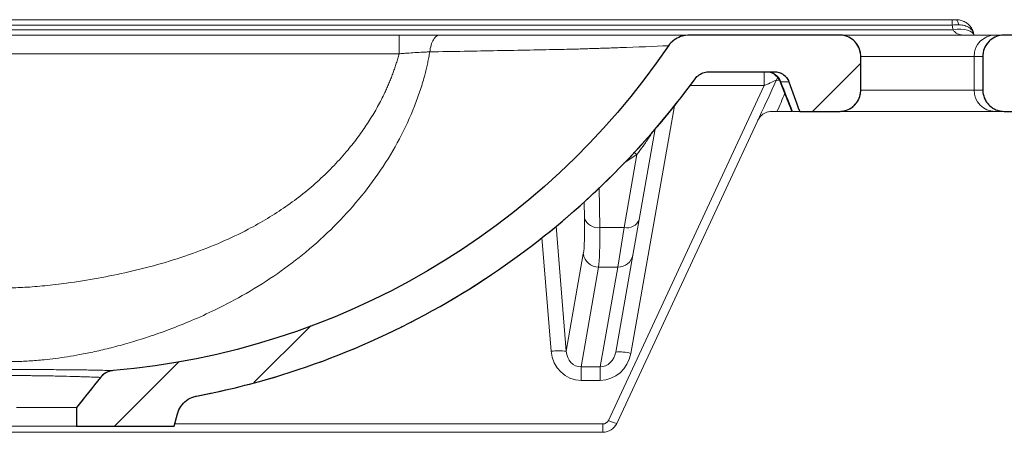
# Model space of a CAD drawing. Header units: millimetres. Extents: x 0 to 415, y 0 to 292.
# Tile 13 of 14: x 280 to 326, y 222 to 241. Entities that reach past the tile are written whole.
import ezdxf

# ---------------------------------------------------------------- set-up
doc = ezdxf.new("R2010")
doc.units = ezdxf.units.MM
doc.layers.add('SLD-0', color=179, linetype='Continuous')

# ---------------------------------------------------------------- blocks, each defined once
blk = doc.blocks.new('SW_HATCH_0')
at = {"color": 0, "linetype": 'Continuous', "lineweight": 18}
for p, q in [((0, 0), (-2.255, -2.255)), ((-25.743, -12.272), (-28.403, -14.933)), ((-31.922, -13.961), (-34.929, -16.969))]:
    blk.add_line(p, q, dxfattribs=at)

msp = doc.modelspace()

# ---------------------------------------------------------------- linework, layer by layer
at = {"layer": 'SLD-0', "color": 179, "linetype": 'Continuous', "lineweight": 18}
for p, q in [((235.312, 240.79), (323.864, 240.79)), ((323.864, 240.542), (323.864, 240.79)), ((324.04, 240.79), (324.06, 240.786)), ((324.06, 240.786), (324.08, 240.773)), ((324.08, 240.773), (324.099, 240.753)), ((324.099, 240.753), (324.117, 240.725)), ((324.117, 240.725), (324.133, 240.691)), ((324.133, 240.691), (324.148, 240.65)), ((324.148, 240.65), (324.161, 240.603)), ((324.161, 240.603), (324.171, 240.552)), ((235.275, 240.323), (323.901, 240.323)), ((323.864, 240.542), (235.312, 240.542)), ((261.204, 240.075), (297.972, 240.075)), ((311.601, 240.075), (318.581, 240.075)), ((318.581, 240.075), (318.588, 240.075)), ((318.581, 240.075), (325.877, 240.075)), ((325.877, 240.075), (326.296, 240.075)), ((326.296, 240.075), (328.582, 240.075)), ((297.973, 239.197), (261.203, 239.197)), ((319.581, 237.504), (319.581, 239.075)), ((319.588, 237.504), (319.588, 239.075)), ((324.883, 237.504), (324.883, 239.075)), ((325.296, 239.075), (325.296, 237.504)), ((312.521, 238.361), (315.547, 238.361)), ((315.068, 237.709), (315.068, 238.361)), ((316.723, 236.504), (316.219, 237.891)), ((307.771, 222.06), (315.068, 237.709)), ((316.353, 236.504), (315.661, 236.504)), ((316.723, 236.504), (316.392, 236.504)), ((316.723, 236.504), (318.581, 236.504)), ((325.877, 236.504), (318.588, 236.504)), ((326.296, 236.504), (325.877, 236.504)), ((326.296, 236.504), (328.582, 236.504)), ((314.841, 236.247), (308.159, 221.916)), ((309.952, 235.684), (309.207, 231.455)), ((308.503, 231.074), (309.106, 234.492)), ((309.207, 231.455), (308.913, 229.791)), ((307.364, 231.074), (308.503, 231.074)), ((308.21, 229.225), (308.503, 231.074)), ((305.801, 225.291), (306.597, 229.853)), ((308.913, 229.791), (308.113, 225.254)), ((307.307, 229.225), (306.493, 224.559)), ((308.21, 229.225), (307.307, 229.225)), ((307.387, 224.559), (308.21, 229.225)), ((306.493, 224.559), (307.387, 224.559)), ((306.493, 224.559), (306.493, 223.932)), ((307.387, 224.559), (307.387, 223.932)), ((283.999, 224.07), (282.874, 222.656)), ((307.387, 223.932), (306.493, 223.932)), ((282.874, 222.656), (282.874, 221.79)), ((287.445, 221.79), (287.6, 222.368)), ((282.874, 221.79), (276.302, 221.79)), ((282.874, 221.79), (287.445, 221.79)), ((307.512, 221.895), (307.512, 221.504)), ((307.512, 221.504), (251.665, 221.504))]:
    msp.add_line(p, q, dxfattribs=at)
at = {"layer": 'SLD-0', "color": 8, "linetype": 'Continuous', "lineweight": 18}
for p, q in [((324.089, 240.341), (323.901, 240.323)), ((324.27, 240.344), (324.089, 240.341)), ((324.437, 240.33), (324.27, 240.344)), ((324.585, 240.301), (324.437, 240.33)), ((324.708, 240.257), (324.585, 240.301)), ((324.802, 240.2), (324.708, 240.257)), ((324.863, 240.132), (324.802, 240.2)), ((324.885, 240.075), (324.863, 240.132)), ((324.883, 239.075), (319.588, 239.075)), ((325.296, 239.075), (324.883, 239.075)), ((315.619, 237.951), (315.666, 238.039)), ((315.666, 238.039), (315.694, 238.081)), ((315.835, 237.891), (315.803, 237.915)), ((316.226, 237.891), (315.835, 237.891)), ((315.068, 237.709), (311.582, 237.709)), ((319.581, 237.504), (319.588, 237.504)), ((319.588, 237.504), (324.883, 237.504)), ((324.883, 237.504), (325.296, 237.504)), ((310.858, 236.77), (308.817, 225.192)), ((308.953, 234.579), (309.021, 234.547)), ((309.106, 234.492), (308.506, 234.092)), ((309.021, 234.547), (309.106, 234.492)), ((307.332, 232.927), (307.364, 231.074)), ((306.654, 231.516), (306.641, 232.269)), ((305.326, 231.137), (305.801, 225.291)), ((305.091, 225.291), (304.659, 230.607)), ((287.473, 221.895), (307.512, 221.895))]:
    msp.add_line(p, q, dxfattribs=at)
at = {"layer": 'SLD-0'}
for p, q in [((318.581, 240.075), (311.601, 240.075)), ((328.582, 240.075), (326.296, 240.075)), ((319.581, 237.504), (319.581, 239.075)), ((325.296, 239.075), (325.296, 237.504)), ((312.521, 238.361), (315.547, 238.361)), ((316.723, 236.504), (318.581, 236.504)), ((326.296, 236.504), (328.582, 236.504)), ((282.874, 222.656), (282.874, 221.79)), ((287.445, 221.79), (287.6, 222.368)), ((282.874, 221.79), (287.445, 221.79))]:
    msp.add_line(p, q, dxfattribs=at)
at = {"layer": 'SLD-0', "color": 179, "linetype": 'Continuous', "lineweight": 18}
for centre, radius, start, end in [((318.588, 239.075), 1, 0, 90), ((325.88, 239.078), 0.997, 90.1627, 180.1618), ((315.127, 237.647), 0.714, 21.841, 90), ((315.167, 237.651), 0.71, 19.7729, 89.9031), ((318.588, 237.504), 1, 270, 0), ((325.88, 237.501), 0.997, 179.8382, 269.8373), ((315.416, 235.79), 0.714, 136.6624, 155), ((314.901, 236.209), 0.0708, 93.6537, 147.6049), ((307.281, 231.731), 0.663, 198.9077, 277.1597), ((308.638, 231.665), 0.606, 257.1601, 339.7277), ((307.307, 229.94), 0.715, 187.0003, 270.0145), ((308.229, 229.921), 0.697, 268.4494, 349.1839), ((305.446, 222.889), 2.429, 81.5851, 98.3904), ((308.284, 223.169), 2.091, 75.2618, 94.6997), ((307.512, 222.181), 0.286, 270, 335), ((307.512, 222.218), 0.714, 270, 335), ((308.417, 223.209), 1.318, 240.6501, 258.7266)]:
    msp.add_arc(centre, radius, start, end, dxfattribs=at)
at = {"layer": 'SLD-0', "color": 8, "linetype": 'Continuous', "lineweight": 18}
msp.add_arc((315.709, 237.556), 0.405, 81.2711, 102.8699, dxfattribs=at)
at = {"layer": 'SLD-0', "color": 179, "linetype": 'Continuous', "lineweight": 18}
for centre, major_axis, ratio, start_param, end_param in [((251.017, 183.375), (0, 166.352), 0.466308, 5.061789, 5.063193), ((314.119, 235.711), (3.048, 6.424), 0.059898, 4.824312, 5.096871), ((315.021, 237.647), (0.614, 0.305), 0.051525, 0.208141, 1.469536), ((305.937, 236.062), (-0.565, 6.428), 0.069658, 3.397268, 3.920867), ((306.647, 236.124), (-0.565, 7.143), 0.062784, 3.398429, 3.922028), ((306.516, 225.446), (0.211, 1.501), 0.942191, 1.80463, 3.273213), ((306.516, 225.384), (0.122, 0.818), 0.863771, 1.811293, 3.279877), ((307.411, 225.384), (0.123, 0.818), 0.863718, 3.281317, 4.683585), ((307.411, 225.446), (0.213, 1.501), 0.942168, 3.274585, 4.676854)]:
    msp.add_ellipse(centre, major_axis=major_axis, ratio=ratio, start_param=start_param, end_param=end_param, dxfattribs=at)
at = {"layer": 'SLD-0', "color": 8, "linetype": 'Continuous', "lineweight": 18}
msp.add_ellipse((314.119, 235.896), major_axis=(3.1, 6.338), ratio=0.160935, start_param=4.88674, end_param=5.020212, dxfattribs=at)
at = {"layer": 'SLD-0', "color": 179, "linetype": 'Continuous', "lineweight": 18}
for points, degree in [([(323.864, 240.79), (323.924, 240.79), (323.983, 240.79), (324.04, 240.79)], 3), ([(324.171, 240.552), (324.071, 240.552), (323.969, 240.549), (323.864, 240.542)], 3), ([(310.579, 239.573), (304.651, 230.862), (295.105, 225.28), (284.598, 224.39)], 3), ([(315.835, 237.891), (316.021, 237.429), (316.207, 236.967), (316.392, 236.504)], 3), ([(315.661, 236.504), (315.577, 236.504), (315.496, 236.504), (315.416, 236.504)], 3), ([(280.07, 222.656), (280.124, 222.656), (280.177, 222.656), (280.23, 222.656)], 3), ([(280.23, 222.656), (280.44, 222.656), (280.645, 222.656), (280.844, 222.656)], 3), ([(280.844, 222.656), (280.943, 222.656), (281.042, 222.656), (281.137, 222.656)], 3), ([(281.137, 222.656), (281.232, 222.656), (281.324, 222.656), (281.413, 222.656)], 3), ([(281.413, 222.656), (281.591, 222.656), (281.757, 222.656), (281.911, 222.656)], 3), ([(281.911, 222.656), (281.988, 222.656), (282.06, 222.656), (282.128, 222.656)], 3), ([(282.128, 222.656), (282.196, 222.656), (282.26, 222.656), (282.319, 222.656)], 3), ([(282.319, 222.656), (282.379, 222.656), (282.434, 222.656), (282.485, 222.656)], 3), ([(282.485, 222.656), (282.536, 222.656), (282.582, 222.656), (282.624, 222.656)], 3), ([(282.624, 222.656), (282.706, 222.656), (282.768, 222.656), (282.81, 222.656)], 3), ([(282.81, 222.656), (282.831, 222.656), (282.847, 222.656), (282.858, 222.656)], 3), ([(282.858, 222.656), (282.869, 222.656), (282.874, 222.656)], 2)]:
    msp.add_open_spline(points, degree=degree, dxfattribs=at)
for points, knots in [([(324.884, 240.074), (324.872, 240.131), (324.847, 240.248), (324.761, 240.415), (324.636, 240.567), (324.474, 240.686), (324.291, 240.76), (324.143, 240.792), (324.058, 240.787), (324.04, 240.786)], [0, 0, 0, 0, 0.146567, 0.301566, 0.470843, 0.637443, 0.796244, 0.955812, 1, 1, 1, 1]), ([(324.36, 240.075), (324.317, 240.075), (324.275, 240.08), (324.191, 240.099), (324.15, 240.113), (324.069, 240.153), (324.031, 240.177), (323.959, 240.24), (323.927, 240.277), (323.901, 240.323)], [0, 0, 0, 0, 0.25, 0.25, 0.5, 0.5, 0.75, 0.75, 1, 1, 1, 1]), ([(324.889, 240.056), (324.879, 240.127), (324.856, 240.192), (324.801, 240.283), (324.779, 240.312), (324.728, 240.365), (324.7, 240.389), (324.638, 240.433), (324.603, 240.454), (324.528, 240.489), (324.449, 240.518), (324.361, 240.536), (324.268, 240.549), (324.22, 240.552), (324.171, 240.552)], [0, 0, 0, 0, 0.25, 0.25, 0.375, 0.375, 0.5, 0.5, 0.625, 0.625, 0.75, 0.875, 0.875, 1, 1, 1, 1]), ([(297.973, 239.197), (297.973, 239.317), (297.973, 239.434), (297.973, 239.648), (297.972, 239.744), (297.972, 239.904), (297.972, 239.968), (297.972, 240.053), (297.972, 240.075), (297.972, 240.075)], [0, 0, 0, 0, 0.25, 0.25, 0.5, 0.5, 0.75, 0.75, 1, 1, 1, 1]), ([(297.972, 240.075), (298.139, 240.075), (298.305, 240.075), (298.636, 240.075), (298.799, 240.075), (299.122, 240.075), (299.28, 240.075), (299.588, 240.075), (299.738, 240.075), (299.884, 240.075)], [0, 0, 0, 0, 0.25, 0.25, 0.5, 0.5, 0.75, 0.75, 1, 1, 1, 1]), ([(299.884, 240.075), (299.829, 240.075), (299.774, 240.056), (299.671, 239.981), (299.622, 239.925), (299.537, 239.783), (299.5, 239.697), (299.443, 239.504), (299.422, 239.398), (299.41, 239.287)], [0, 0, 0, 0, 0.25, 0.25, 0.5, 0.5, 0.75, 0.75, 1, 1, 1, 1]), ([(299.884, 240.075), (301.045, 240.075), (302.17, 240.075), (304.348, 240.075), (305.401, 240.075), (306.671, 240.075), (306.923, 240.075), (307.418, 240.075), (307.661, 240.075), (308.019, 240.075), (308.137, 240.075), (308.372, 240.075), (308.488, 240.075), (308.832, 240.075), (309.055, 240.075), (309.708, 240.075), (310.119, 240.075), (310.894, 240.075), (311.259, 240.075), (311.601, 240.075)], [0, 0, 0, 0, 0.25, 0.25, 0.5, 0.5, 0.5625, 0.5625, 0.625, 0.625, 0.65625, 0.65625, 0.6875, 0.6875, 0.75, 0.75, 0.875, 0.875, 1, 1, 1, 1]), ([(310.579, 239.573), (310.635, 239.655), (310.702, 239.727), (310.816, 239.822), (310.857, 239.851), (310.94, 239.904), (310.984, 239.927), (311.073, 239.969), (311.119, 239.988), (311.213, 240.02), (311.26, 240.033), (311.404, 240.065), (311.502, 240.075), (311.601, 240.075)], [0, 0, 0, 0, 0.25, 0.25, 0.375, 0.375, 0.5, 0.5, 0.625, 0.625, 0.75, 0.75, 1, 1, 1, 1]), ([(318.581, 240.075), (318.646, 240.075), (318.711, 240.069), (318.84, 240.044), (318.903, 240.024), (319.024, 239.974), (319.082, 239.944), (319.163, 239.889), (319.19, 239.869), (319.241, 239.827), (319.265, 239.806), (319.334, 239.736), (319.376, 239.686), (319.449, 239.576), (319.48, 239.518), (319.517, 239.428), (319.528, 239.397), (319.547, 239.334), (319.555, 239.302), (319.575, 239.206), (319.581, 239.141), (319.581, 239.075)], [0, 0, 0, 0, 0.125, 0.125, 0.25, 0.25, 0.375, 0.375, 0.4375, 0.4375, 0.5, 0.5, 0.625, 0.625, 0.75, 0.75, 0.8125, 0.8125, 0.875, 0.875, 1, 1, 1, 1]), ([(325.296, 239.075), (325.296, 239.141), (325.302, 239.207), (325.328, 239.336), (325.347, 239.399), (325.385, 239.489), (325.399, 239.518), (325.43, 239.576), (325.447, 239.605), (325.501, 239.686), (325.543, 239.736), (325.635, 239.829), (325.686, 239.871), (325.795, 239.943), (325.852, 239.974), (325.943, 240.012), (325.975, 240.023), (326.037, 240.042), (326.1, 240.058), (326.165, 240.067), (326.23, 240.074), (326.263, 240.075), (326.296, 240.075)], [0, 0, 0, 0, 0.125, 0.125, 0.25, 0.25, 0.3125, 0.3125, 0.375, 0.375, 0.5, 0.5, 0.625, 0.625, 0.75, 0.75, 0.8125, 0.8125, 0.875, 0.9375, 0.9375, 1, 1, 1, 1]), ([(299.41, 239.287), (299.403, 239.244), (299.388, 239.158), (299.364, 239.03), (299.339, 238.902), (299.312, 238.774), (299.274, 238.604), (299.234, 238.435), (299.191, 238.267), (299.107, 237.95), (298.953, 237.44), (298.595, 236.453), (298.014, 235.198), (297.13, 233.738), (296.1, 232.372), (294.929, 231.093), (293.661, 229.938), (292.28, 228.894), (290.856, 227.998), (289.496, 227.279), (288.287, 226.729), (287.245, 226.312), (286.272, 225.969), (285.365, 225.688), (284.524, 225.46), (283.748, 225.277), (283.063, 225.139), (282.454, 225.035), (281.903, 224.956), (281.422, 224.901), (281.007, 224.863), (280.656, 224.838), (280.311, 224.819), (279.968, 224.808), (279.55, 224.803), (279.051, 224.81), (278.464, 224.839), (277.935, 224.883), (277.462, 224.934), (277.049, 224.988), (276.627, 225.051), (276.083, 225.145), (275.397, 225.283), (274.601, 225.473), (273.787, 225.696), (272.929, 225.963), (271.976, 226.297), (270.927, 226.714), (269.71, 227.266), (268.338, 227.987), (267.067, 228.786), (265.993, 229.574), (265.111, 230.303), (264.124, 231.228), (263.081, 232.366), (262.046, 233.737), (261.159, 235.202), (260.56, 236.499), (260.179, 237.566), (260.002, 238.185), (259.901, 238.607), (259.851, 238.832), (259.806, 239.059), (259.779, 239.211), (259.765, 239.287)], [0, 0, 0, 0, 0.0024755, 0.0049494, 0.0074216, 0.0098923, 0.0123615, 0.0172963, 0.019762, 0.0222267, 0.0359683, 0.0499807, 0.0818893, 0.1143715, 0.146781, 0.1790412, 0.2128803, 0.244318, 0.2775176, 0.3086243, 0.3317873, 0.3530601, 0.3724375, 0.3904192, 0.4068587, 0.421826, 0.4354498, 0.4462586, 0.4566398, 0.4667162, 0.4734623, 0.4800341, 0.4864893, 0.4928822, 0.4992613, 0.5100119, 0.5209121, 0.5322265, 0.5398562, 0.5476321, 0.5556123, 0.563847, 0.578731, 0.5950569, 0.6100848, 0.6265727, 0.6460195, 0.6674151, 0.6907581, 0.7220343, 0.755551, 0.7761549, 0.7978726, 0.820716, 0.8530892, 0.8855801, 0.918191, 0.9502745, 0.9665871, 0.9825063, 0.9868547, 0.9912193, 0.9956009, 1, 1, 1, 1]), ([(261.203, 239.197), (261.214, 239.158), (261.235, 239.081), (261.268, 238.964), (261.303, 238.848), (261.339, 238.732), (261.402, 238.538), (261.484, 238.306), (261.587, 238.036), (261.682, 237.805), (261.766, 237.614), (261.836, 237.46), (261.89, 237.345), (262.035, 237.046), (262.288, 236.569), (262.679, 235.928), (263.114, 235.305), (263.782, 234.457), (264.749, 233.431), (265.848, 232.513), (266.785, 231.855), (267.51, 231.403), (268.34, 230.943), (269.286, 230.485), (270.356, 230.04), (271.484, 229.64), (272.671, 229.285), (273.955, 228.965), (275.335, 228.687), (276.808, 228.458), (278.24, 228.298), (279.463, 228.241), (280.487, 228.275), (281.419, 228.351), (282.565, 228.489), (283.878, 228.695), (285.362, 228.997), (286.836, 229.374), (288.283, 229.837), (289.639, 230.369), (290.811, 230.926), (291.816, 231.489), (292.672, 232.042), (293.478, 232.64), (294.233, 233.283), (294.938, 233.97), (295.545, 234.649), (296.061, 235.305), (296.495, 235.926), (296.885, 236.563), (297.155, 237.071), (297.33, 237.437), (297.43, 237.656), (297.524, 237.875), (297.612, 238.095), (297.695, 238.315), (297.773, 238.535), (297.845, 238.755), (297.912, 238.976), (297.953, 239.124), (297.973, 239.197)], [0, 0, 0, 0, 0.002648, 0.005304, 0.007966, 0.010637, 0.013315, 0.021404, 0.026843, 0.032324, 0.037849, 0.040629, 0.043421, 0.046226, 0.062508, 0.078934, 0.095564, 0.112457, 0.149891, 0.187904, 0.206253, 0.224904, 0.243909, 0.268425, 0.293693, 0.319789, 0.346785, 0.374743, 0.406365, 0.438934, 0.472223, 0.50064, 0.518912, 0.539275, 0.561768, 0.594409, 0.626257, 0.66084, 0.693934, 0.725667, 0.756183, 0.778865, 0.801108, 0.823005, 0.844647, 0.866135, 0.887567, 0.904429, 0.921003, 0.937346, 0.953517, 0.958834, 0.964106, 0.969338, 0.974531, 0.979687, 0.98481, 0.989901, 0.994964, 1, 1, 1, 1]), ([(299.411, 239.287), (299.384, 239.286), (299.356, 239.285), (299.3, 239.282), (299.216, 239.278), (299.13, 239.274), (298.956, 239.265), (298.837, 239.258), (298.593, 239.244), (298.47, 239.235), (298.253, 239.22), (298.159, 239.213), (298.035, 239.203), (298.003, 239.2), (297.972, 239.197)], [0, 0, 0, 0, 0.0625, 0.0625, 0.125, 0.25, 0.25, 0.5, 0.5, 0.75, 0.75, 0.9375, 0.9375, 1, 1, 1, 1]), ([(310.579, 239.573), (309.902, 239.545), (309.143, 239.515), (308.193, 239.481), (308.086, 239.477), (307.87, 239.469), (307.76, 239.466), (307.429, 239.454), (307.204, 239.447), (306.747, 239.432), (306.515, 239.425), (306.219, 239.416), (306.16, 239.414), (305.923, 239.409), (305.743, 239.405), (304.601, 239.381), (303.607, 239.362), (301.556, 239.324), (300.499, 239.306), (299.41, 239.287)], [0, 0, 0, 0, 0.25, 0.25, 0.28125, 0.28125, 0.3125, 0.3125, 0.375, 0.375, 0.4375, 0.4375, 0.453125, 0.453125, 0.5, 0.5, 0.75, 0.75, 1, 1, 1, 1]), ([(311.83, 238.03), (311.869, 238.084), (311.915, 238.131), (311.993, 238.193), (312.02, 238.212), (312.077, 238.247), (312.135, 238.279), (312.196, 238.303), (312.259, 238.324), (312.292, 238.333), (312.389, 238.354), (312.455, 238.361), (312.521, 238.361)], [0, 0, 0, 0, 0.25, 0.25, 0.375, 0.375, 0.5, 0.625, 0.625, 0.75, 0.75, 1, 1, 1, 1]), ([(315.547, 238.361), (315.583, 238.361), (315.62, 238.358), (315.692, 238.347), (315.727, 238.339), (315.797, 238.317), (315.83, 238.304), (315.895, 238.272), (315.927, 238.253), (315.987, 238.211), (316.015, 238.188), (316.067, 238.138), (316.092, 238.111), (316.159, 238.024), (316.193, 237.96), (316.219, 237.891)], [0, 0, 0, 0, 0.125, 0.125, 0.25, 0.25, 0.375, 0.375, 0.5, 0.5, 0.625, 0.625, 0.75, 0.75, 1, 1, 1, 1]), ([(311.83, 238.03), (311.13, 237.074), (309.652, 235.239), (308.019, 233.554), (306.307, 231.945), (305.412, 231.178), (304.244, 230.268), (304.007, 230.088), (303.53, 229.734), (303.289, 229.559), (302.561, 229.046), (302.07, 228.716), (300.579, 227.764), (299.56, 227.179), (297.473, 226.108), (296.405, 225.621), (294.766, 224.966), (294.213, 224.761), (293.375, 224.471), (293.093, 224.378), (292.528, 224.198), (292.244, 224.111), (290.815, 223.694), (289.66, 223.416), (288.491, 223.195)], [0, 0, 0, 0, 0.125, 0.25, 0.25, 0.375, 0.375, 0.40625, 0.40625, 0.4375, 0.4375, 0.5, 0.5, 0.625, 0.625, 0.75, 0.75, 0.8125, 0.8125, 0.84375, 0.84375, 0.875, 0.875, 1, 1, 1, 1]), ([(315.79, 237.91), (315.919, 237.594), (316.112, 237.124), (316.3, 236.652), (316.361, 236.497)], [0, 0, 0, 0, 0.6730399, 1, 1, 1, 1]), ([(319.581, 237.504), (319.581, 237.471), (319.579, 237.438), (319.573, 237.373), (319.568, 237.341), (319.549, 237.245), (319.53, 237.182), (319.479, 237.06), (319.449, 237.003), (319.394, 236.921), (319.375, 236.895), (319.333, 236.844), (319.311, 236.82), (319.241, 236.75), (319.191, 236.709), (319.082, 236.636), (319.024, 236.605), (318.903, 236.555), (318.841, 236.536), (318.744, 236.517), (318.711, 236.512), (318.646, 236.506), (318.613, 236.504), (318.581, 236.504)], [0, 0, 0, 0, 0.0625, 0.0625, 0.125, 0.125, 0.25, 0.25, 0.375, 0.375, 0.4375, 0.4375, 0.5, 0.5, 0.625, 0.625, 0.75, 0.75, 0.875, 0.875, 0.9375, 0.9375, 1, 1, 1, 1]), ([(326.296, 236.504), (326.23, 236.504), (326.165, 236.51), (326.069, 236.529), (326.038, 236.537), (325.975, 236.556), (325.943, 236.568), (325.853, 236.605), (325.795, 236.636), (325.714, 236.69), (325.687, 236.71), (325.636, 236.752), (325.612, 236.773), (325.543, 236.842), (325.502, 236.893), (325.428, 237.002), (325.397, 237.06), (325.347, 237.182), (325.328, 237.245), (325.309, 237.341), (325.304, 237.373), (325.297, 237.438), (325.296, 237.471), (325.296, 237.504)], [0, 0, 0, 0, 0.125, 0.125, 0.1875, 0.1875, 0.25, 0.25, 0.375, 0.375, 0.4375, 0.4375, 0.5, 0.5, 0.625, 0.625, 0.75, 0.75, 0.875, 0.875, 0.9375, 0.9375, 1, 1, 1, 1]), ([(315.416, 236.504), (315.363, 236.504), (315.311, 236.498), (315.213, 236.476), (315.166, 236.46), (315.078, 236.421), (315.038, 236.397), (314.962, 236.343), (314.928, 236.313), (314.897, 236.28)], [0, 0, 0, 0, 0.25, 0.25, 0.5, 0.5, 0.75, 0.75, 1, 1, 1, 1]), ([(274.579, 224.39), (274.579, 224.39), (274.587, 224.391), (274.621, 224.392), (274.646, 224.392), (274.744, 224.394), (274.841, 224.397), (275.034, 224.401), (275.106, 224.402), (275.264, 224.406), (275.35, 224.407), (275.626, 224.412), (275.836, 224.416), (276.189, 224.421), (276.312, 224.422), (276.566, 224.425), (276.697, 224.427), (276.969, 224.429), (277.109, 224.43), (277.325, 224.432), (277.399, 224.432), (277.547, 224.433), (277.622, 224.433), (277.998, 224.435), (278.308, 224.436), (278.705, 224.437), (278.785, 224.437), (278.946, 224.437), (279.027, 224.437), (279.27, 224.437), (279.432, 224.437), (279.916, 224.437), (280.238, 224.437), (280.718, 224.436), (280.876, 224.436), (281.186, 224.435), (281.338, 224.434), (281.637, 224.433), (281.784, 224.432), (282.073, 224.43), (282.215, 224.429), (282.623, 224.425), (282.876, 224.422), (283.225, 224.418), (283.337, 224.416), (283.549, 224.412), (283.648, 224.411), (283.923, 224.405), (284.08, 224.402), (284.272, 224.398), (284.329, 224.397), (284.426, 224.394), (284.467, 224.394), (284.564, 224.391), (284.597, 224.391), (284.598, 224.39)], [0, 0, 0, 0, 0.03125, 0.03125, 0.0625, 0.0625, 0.125, 0.125, 0.15625, 0.15625, 0.1875, 0.1875, 0.25, 0.25, 0.28125, 0.28125, 0.3125, 0.3125, 0.34375, 0.34375, 0.359375, 0.359375, 0.375, 0.375, 0.4375, 0.4375, 0.453125, 0.453125, 0.46875, 0.46875, 0.5, 0.5, 0.5625, 0.5625, 0.59375, 0.59375, 0.625, 0.625, 0.65625, 0.65625, 0.6875, 0.6875, 0.75, 0.75, 0.78125, 0.78125, 0.8125, 0.8125, 0.875, 0.875, 0.90625, 0.90625, 0.9375, 0.9375, 1, 1, 1, 1]), ([(283.999, 224.07), (283.999, 224.07), (283.971, 224.071), (283.888, 224.074), (283.854, 224.075), (283.771, 224.079), (283.722, 224.08), (283.558, 224.086), (283.424, 224.091), (283.186, 224.099), (283.101, 224.102), (282.917, 224.108), (282.821, 224.111), (282.517, 224.12), (282.296, 224.126), (281.935, 224.134), (281.809, 224.136), (281.554, 224.141), (281.423, 224.143), (281.156, 224.147), (281.02, 224.148), (280.812, 224.15), (280.742, 224.151), (280.601, 224.152), (280.529, 224.152), (280.17, 224.154), (279.881, 224.154), (279.447, 224.154), (279.301, 224.154), (279.083, 224.154), (279.01, 224.154), (278.865, 224.153), (278.793, 224.153), (278.437, 224.151), (278.16, 224.148), (277.825, 224.144), (277.759, 224.143), (277.627, 224.141), (277.561, 224.14), (277.369, 224.137), (277.245, 224.134), (276.886, 224.126), (276.664, 224.12), (276.356, 224.111), (276.26, 224.108), (276.078, 224.102), (275.993, 224.099), (275.835, 224.094), (275.761, 224.091), (275.626, 224.087), (275.564, 224.084), (275.4, 224.078), (275.317, 224.075), (275.233, 224.072), (275.212, 224.072), (275.184, 224.07), (275.177, 224.07), (275.177, 224.07)], [0, 0, 0, 0, 0.0625, 0.0625, 0.09375, 0.09375, 0.125, 0.125, 0.1875, 0.1875, 0.21875, 0.21875, 0.25, 0.25, 0.3125, 0.3125, 0.34375, 0.34375, 0.375, 0.375, 0.40625, 0.40625, 0.421875, 0.421875, 0.4375, 0.4375, 0.5, 0.5, 0.53125, 0.53125, 0.546875, 0.546875, 0.5625, 0.5625, 0.625, 0.625, 0.640625, 0.640625, 0.65625, 0.65625, 0.6875, 0.6875, 0.75, 0.75, 0.78125, 0.78125, 0.8125, 0.8125, 0.84375, 0.84375, 0.875, 0.875, 0.9375, 0.9375, 0.96875, 0.96875, 1, 1, 1, 1]), ([(283.999, 224.07), (284.036, 224.116), (284.076, 224.157), (284.143, 224.213), (284.166, 224.23), (284.214, 224.263), (284.239, 224.278), (284.316, 224.319), (284.37, 224.341), (284.481, 224.374), (284.539, 224.385), (284.598, 224.39)], [0, 0, 0, 0, 0.25, 0.25, 0.375, 0.375, 0.5, 0.5, 0.75, 0.75, 1, 1, 1, 1]), ([(287.6, 222.368), (287.628, 222.472), (287.67, 222.569), (287.752, 222.707), (287.783, 222.751), (287.851, 222.834), (287.887, 222.873), (287.965, 222.945), (288.007, 222.979), (288.095, 223.04), (288.186, 223.095), (288.284, 223.136), (288.386, 223.171), (288.438, 223.185), (288.491, 223.195)], [0, 0, 0, 0, 0.25, 0.25, 0.375, 0.375, 0.5, 0.5, 0.625, 0.625, 0.75, 0.875, 0.875, 1, 1, 1, 1])]:
    msp.add_open_spline(points, degree=3, knots=knots, dxfattribs=at)
at = {"layer": 'SLD-0'}
for points, knots in [([(311.601, 240.075), (311.449, 240.075), (311.295, 240.05), (311.151, 239.999), (311.039, 239.959), (310.931, 239.904), (310.835, 239.834), (310.736, 239.763), (310.648, 239.674), (310.579, 239.573)], [0, 0, 0, 0, 0.003197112, 0.003197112, 0.003197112, 0.005678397, 0.005678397, 0.005678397, 0.008237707, 0.008237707, 0.008237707, 0.008237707]), ([(319.581, 239.075), (319.581, 239.164), (319.569, 239.253), (319.546, 239.338), (319.517, 239.446), (319.468, 239.55), (319.341, 239.735), (319.261, 239.817), (319.08, 239.949), (318.977, 240), (318.87, 240.033), (318.777, 240.061), (318.678, 240.075), (318.581, 240.075)], [0.02331493, 0.02331493, 0.02331493, 0.02331493, 0.02518238, 0.02518238, 0.02518238, 0.02755355, 0.02755355, 0.02992496, 0.02992496, 0.0322965, 0.0322965, 0.0322965, 0.03435924, 0.03435924, 0.03435924, 0.03435924]), ([(326.296, 240.075), (326.285, 240.075), (326.275, 240.075), (326.265, 240.075), (326.153, 240.071), (326.04, 240.049), (325.831, 239.968), (325.732, 239.909), (325.562, 239.764), (325.488, 239.676), (325.375, 239.482), (325.335, 239.374), (325.314, 239.264), (325.302, 239.202), (325.296, 239.139), (325.296, 239.075)], [0.03444947, 0.03444947, 0.03444947, 0.03444947, 0.03466754, 0.03466754, 0.03466754, 0.03703883, 0.03703883, 0.03940992, 0.03940992, 0.04178088, 0.04178088, 0.04415184, 0.04415184, 0.04415184, 0.04548063, 0.04548063, 0.04548063, 0.04548063]), ([(311.83, 238.03), (311.881, 238.101), (311.947, 238.163), (312.02, 238.212), (312.093, 238.261), (312.174, 238.298), (312.258, 238.323), (312.343, 238.348), (312.433, 238.361), (312.521, 238.361)], [0, 0, 0, 0, 0.001844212, 0.001844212, 0.001844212, 0.003677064, 0.003677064, 0.003677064, 0.005534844, 0.005534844, 0.005534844, 0.005534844]), ([(315.547, 238.361), (315.599, 238.361), (315.65, 238.356), (315.701, 238.345), (315.779, 238.327), (315.855, 238.296), (315.991, 238.212), (316.053, 238.158), (316.152, 238.035), (316.192, 237.965), (316.219, 237.891)], [0.003959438, 0.003959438, 0.003959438, 0.003959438, 0.005037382, 0.005037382, 0.005037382, 0.006716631, 0.006716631, 0.0083958, 0.0083958, 0.010040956, 0.010040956, 0.010040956, 0.010040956]), ([(288.491, 223.195), (289.709, 223.426), (290.917, 223.719), (292.105, 224.071), (296.213, 225.289), (300.16, 227.262), (303.614, 229.797), (306.739, 232.091), (309.54, 234.901), (311.83, 238.03)], [0.0066338, 0.0066338, 0.0066338, 0.0066338, 0.0326636, 0.0326636, 0.0326636, 0.1238323, 0.1238323, 0.1238323, 0.2062798, 0.2062798, 0.2062798, 0.2062798]), ([(318.581, 236.504), (318.636, 236.504), (318.692, 236.509), (318.747, 236.518), (318.857, 236.536), (318.966, 236.574), (319.162, 236.682), (319.252, 236.754), (319.401, 236.921), (319.462, 237.018), (319.548, 237.225), (319.573, 237.337), (319.579, 237.449), (319.58, 237.467), (319.581, 237.486), (319.581, 237.504)], [0.00978642, 0.00978642, 0.00978642, 0.00978642, 0.0109569, 0.0109569, 0.0109569, 0.01332814, 0.01332814, 0.01569913, 0.01569913, 0.01806995, 0.01806995, 0.02044076, 0.02044076, 0.02044076, 0.02082446, 0.02082446, 0.02082446, 0.02082446]), ([(325.296, 237.504), (325.296, 237.494), (325.296, 237.484), (325.296, 237.474), (325.3, 237.362), (325.322, 237.249), (325.362, 237.145), (325.388, 237.079), (325.42, 237.016), (325.458, 236.958), (325.519, 236.864), (325.598, 236.779), (325.775, 236.643), (325.877, 236.589), (325.983, 236.554), (326.083, 236.521), (326.19, 236.504), (326.296, 236.504)], [0.04157097, 0.04157097, 0.04157097, 0.04157097, 0.04178081, 0.04178081, 0.04178081, 0.04415166, 0.04415166, 0.04415166, 0.04562298, 0.04562298, 0.04562298, 0.0479943, 0.0479943, 0.05036574, 0.05036574, 0.05036574, 0.05260201, 0.05260201, 0.05260201, 0.05260201]), ([(284.598, 224.39), (284.558, 224.387), (284.518, 224.381), (284.48, 224.372), (284.386, 224.351), (284.295, 224.313), (284.132, 224.211), (284.059, 224.145), (283.999, 224.07)], [0, 0, 0, 0, 0.000835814, 0.000835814, 0.000835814, 0.002874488, 0.002874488, 0.004913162, 0.004913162, 0.004913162, 0.004913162]), ([(287.6, 222.368), (287.633, 222.491), (287.688, 222.611), (287.832, 222.822), (287.924, 222.917), (288.13, 223.068), (288.247, 223.127), (288.37, 223.165), (288.41, 223.177), (288.45, 223.187), (288.491, 223.195)], [0, 0, 0, 0, 0.002686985, 0.002686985, 0.005373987, 0.005373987, 0.00806071, 0.00806071, 0.00806071, 0.008924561, 0.008924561, 0.008924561, 0.008924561])]:
    msp.add_open_spline(points, degree=3, knots=knots, dxfattribs=at)
for points in [[(310.579, 239.573), (304.651, 230.862), (295.105, 225.28), (284.598, 224.39)], [(316.219, 237.891), (316.387, 237.429), (316.555, 236.966), (316.723, 236.504)], [(283.999, 224.07), (283.624, 223.599), (283.249, 223.127), (282.874, 222.656)]]:
    msp.add_open_spline(points, degree=3, dxfattribs=at)
at = {"layer": 'SLD-0', "color": 8, "linetype": 'Continuous', "lineweight": 18}
msp.add_open_spline([(309.809, 235.516), (309.77, 235.449), (309.634, 235.215), (309.392, 234.871), (309.201, 234.619), (309.106, 234.492)], degree=3, knots=[0, 0, 0, 0, 0.16612, 0.582581, 1, 1, 1, 1], dxfattribs=at)

# ---------------------------------------------------------------- block references
at = {"color": 179, "linetype": 'Continuous', "lineweight": 18}
msp.add_blockref('SW_HATCH_0', (319.581, 238.759), dxfattribs=at)

doc.saveas('drawing.dxf')
